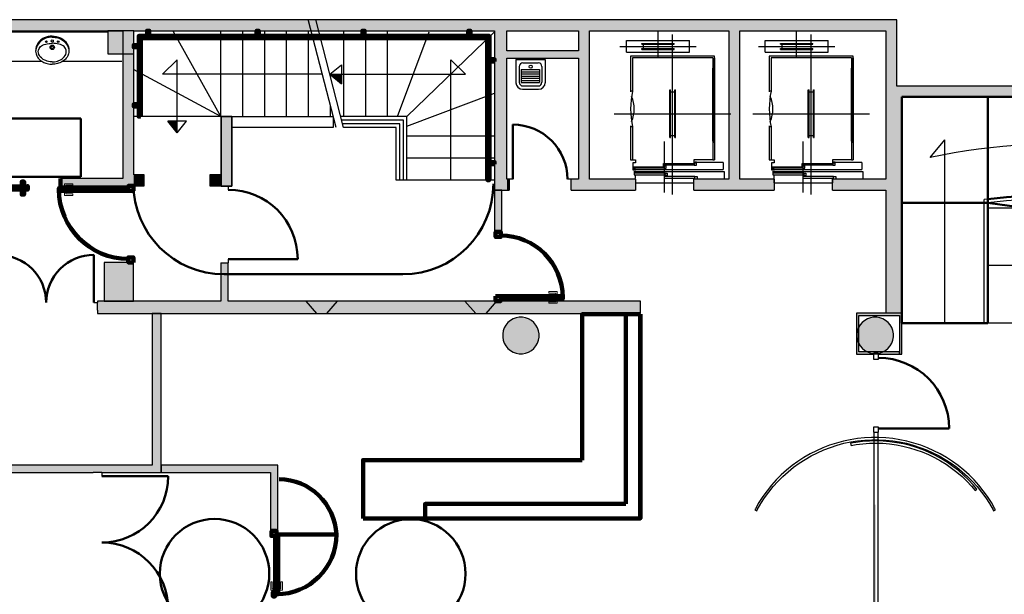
# Model space of a CAD drawing. Header units: metres. Extents: x -1 to 555, y -65 to 31.
# Tile 8 of 14: x 409 to 423, y 20 to 28. Entities that reach past the tile are written whole.
import ezdxf

# ---------------------------------------------------------------- set-up
doc = ezdxf.new("R2010")
doc.units = ezdxf.units.M
doc.linetypes.add('CONTINUA', pattern=[0])
doc.linetypes.add('VERDECKT', pattern=[9.525, 6.35, -3.175])
for name, color, linetype, lineweight in [('3D PB MURS', 7, 'CONTINUA', 25), ('3D PB MURS NOUS', 7, 'CONTINUA', 25), ('3D PB PILAR', 7, 'CONTINUA', 25), ('PB ESCALES 2D', 7, 'CONTINUA', 25), ('PB MOBLES', 7, 'CONTINUA', 25)]:
    doc.layers.add(name, color=color, linetype=linetype, lineweight=lineweight)

# ---------------------------------------------------------------- blocks, each defined once
blk = doc.blocks.new('_CLOSEDFILLED')
at = {"color": 0, "linetype": 'ByBlock', "lineweight": -2}
blk.add_solid([(-1, 0), (0, 0), (-1, 0)], dxfattribs=at)
blk = doc.blocks.new('OBJETO_COMPLEJO_0')
at = {"layer": '3D PB MURS', "color": 7, "linetype": 'CONTINUA', "lineweight": 25, "transparency": 33554687}
for points in [[(412.028, 26.901), (412.028, 25.949), (412.178, 25.949), (412.178, 26.901)], [(412.028, 25.949), (412.028, 26.901), (412.178, 26.901), (412.178, 25.949)], [(412.028, 25.949), (412.028, 26.901), (412.028, 26.901), (412.028, 25.949)], [(412.028, 26.901), (412.178, 26.901), (412.178, 26.901), (412.028, 26.901)], [(412.178, 26.901), (412.178, 25.949), (412.178, 25.949), (412.178, 26.901)], [(412.178, 25.949), (412.028, 25.949), (412.028, 25.949), (412.178, 25.949)]]:
    blk.add_lwpolyline(points, close=True, dxfattribs=at)
blk = doc.blocks.new('OBJETO_COMPLEJO_1')
at = {"layer": '3D PB MURS NOUS', "color": 240, "linetype": 'CONTINUA', "lineweight": 140, "transparency": 33554687}
for points in [[(411.015, 28.008), (411.015, 28.078), (411.045, 28.078), (411.045, 28.008), (411.015, 28.008)], [(412.515, 28.008), (412.515, 28.078), (412.545, 28.078), (412.545, 28.008), (412.515, 28.008)], [(413.965, 28.008), (413.965, 28.078), (413.995, 28.078), (413.995, 28.008), (413.965, 28.008)], [(415.415, 28.008), (415.415, 28.078), (415.445, 28.078), (415.445, 28.008), (415.415, 28.008)], [(410.93, 26.9), (410.9, 26.901), (410.9, 28.008), (415.706, 28.008), (415.706, 26.031), (415.676, 26.031), (415.676, 27.978), (410.93, 27.978), (410.93, 26.9)], [(410.9, 27.851), (410.831, 27.851), (410.831, 27.881), (410.9, 27.881), (410.9, 27.851)], [(415.776, 27.657), (415.706, 27.657), (415.706, 27.687), (415.776, 27.687), (415.776, 27.657)], [(410.9, 27.041), (410.831, 27.041), (410.831, 27.071), (410.9, 27.071), (410.9, 27.041)], [(415.776, 26.247), (415.706, 26.247), (415.706, 26.277), (415.776, 26.277), (415.776, 26.247)]]:
    blk.add_lwpolyline(points, close=True, dxfattribs=at)

msp = doc.modelspace()

# ---------------------------------------------------------------- hatches: boundary and pattern name
at = {"layer": '3D PB MURS', "linetype": 'CONTINUA', "lineweight": 18, "true_color": 0xa0a0a0, "transparency": 33554687}
for points in [[(421.287, 28.228), (407.276, 28.228), (407.276, 28.078), (408.779, 28.078), (408.779, 28.08), (408.879, 28.08), (408.879, 28.078), (421.287, 28.078)], [(410.831, 25.951), (410.831, 28.078), (410.681, 28.078), (410.681, 25.951)], [(415.776, 28.078), (415.776, 25.891), (415.946, 25.891), (415.946, 28.078)], [(417.076, 26.041), (417.076, 28.078), (416.926, 28.078), (416.926, 26.041)], [(419.137, 26.04), (419.137, 28.078), (418.987, 28.078), (418.987, 26.04)], [(421.287, 27.32), (421.287, 28.078), (421.137, 28.078), (421.137, 27.32)], [(415.946, 27.701), (416.926, 27.701), (416.926, 27.801), (415.946, 27.801)], [(426.658, 27.32), (421.137, 27.32), (421.137, 27.171), (421.356, 27.171), (421.356, 27.17), (426.627, 27.17)], [(421.356, 24.204), (421.356, 27.171), (421.136, 27.171), (421.136, 24.204)], [(412.178, 25.951), (412.178, 26.901), (412.028, 26.901), (412.028, 25.951)], [(409.828, 25.951), (410.681, 25.951), (410.681, 26.051), (409.828, 26.051)], [(410.831, 25.951), (410.976, 25.951), (410.976, 26.101), (410.831, 26.101)], [(411.876, 25.951), (412.028, 25.951), (412.028, 26.101), (411.876, 26.101)], [(415.946, 26.041), (415.946, 25.891), (415.976, 25.891), (415.976, 26.041)], [(416.826, 25.891), (417.706, 25.891), (417.706, 26.041), (416.826, 26.041)], [(418.506, 25.891), (419.606, 25.891), (419.606, 26.041), (419.137, 26.041), (419.137, 26.04), (418.987, 26.04), (418.987, 26.041), (418.506, 26.041)], [(420.406, 26.041), (420.406, 25.891), (421.136, 25.891), (421.136, 26.041)], [(412.127, 24.371), (412.127, 24.898), (412.027, 24.898), (412.027, 24.371)], [(417.775, 24.371), (410.336, 24.371), (410.336, 24.351), (410.336, 24.351), (410.336, 24.247), (410.336, 24.247), (410.336, 24.201), (413.338, 24.201), (413.476, 24.201), (417.775, 24.201)], [(411.206, 22.021), (411.206, 24.201), (411.086, 24.201), (411.086, 22.021)], [(406.086, 22.021), (411.086, 22.021), (411.086, 22.121), (406.086, 22.121)], [(410.276, 22.02), (410.396, 22.02), (410.396, 22.021), (410.276, 22.021)]]:
    msp.add_hatch(color=253, dxfattribs=at).paths.add_polyline_path(points)
at = {"layer": '3D PB MURS', "linetype": 'CONTINUA', "lineweight": 18, "true_color": 0xababab, "transparency": 33554687}
for points in [[(421.356, 24.204), (420.736, 24.204), (420.736, 24.174), (421.356, 24.174)], [(420.736, 24.174), (420.736, 23.674), (420.766, 23.674), (420.766, 24.174)], [(421.356, 23.644), (421.356, 24.174), (421.326, 24.174), (421.326, 23.644)], [(421.032, 23.644), (421.326, 23.644), (421.326, 23.674), (420.736, 23.674), (420.736, 23.644), (420.972, 23.644), (420.972, 23.663), (421.032, 23.663)]]:
    msp.add_hatch(color=253, dxfattribs=at).paths.add_polyline_path(points)
at = {"layer": '3D PB MURS', "linetype": 'CONTINUA', "lineweight": 13, "transparency": 33554687}
msp.add_hatch(color=52, dxfattribs=at).paths.add_polyline_path([(420.975, 21.578), (420.975, 19.771), (421.005, 19.771), (421.005, 21.578)])
at = {"layer": '3D PB MURS NOUS', "linetype": 'CONTINUA', "lineweight": 18, "transparency": 33554687}
for points in [[(415.876, 25.321), (415.876, 25.891), (415.776, 25.891), (415.776, 25.321)], [(413.625, 24.371), (413.188, 24.371), (413.338, 24.201), (413.476, 24.201)], [(415.776, 24.371), (415.37, 24.371), (415.52, 24.201), (415.659, 24.201), (415.807, 24.371), (415.776, 24.371)]]:
    msp.add_hatch(color=220, dxfattribs=at).paths.add_polyline_path(points)
at = {"layer": '3D PB MURS NOUS', "linetype": 'CONTINUA', "lineweight": 18, "true_color": 0xff3838, "transparency": 33554687}
for points in [[(411.206, 22.021), (412.804, 22.021), (412.804, 22.121), (411.206, 22.121)], [(412.704, 22.021), (412.704, 21.221), (412.804, 21.221), (412.804, 22.021)]]:
    msp.add_hatch(color=20, dxfattribs=at).paths.add_polyline_path(points)
at = {"layer": '3D PB PILAR', "linetype": 'CONTINUA', "lineweight": 18, "transparency": 33554687}
for points in [[(410.476, 27.761), (410.831, 27.761), (410.831, 28.078), (410.476, 28.078)], [(410.426, 24.371), (410.826, 24.371), (410.826, 24.901), (410.426, 24.901)], [(416.159, 24.149), (416.115, 24.149), (416.072, 24.142), (416.031, 24.127), (415.994, 24.105), (415.96, 24.077), (415.932, 24.043), (415.91, 24.006), (415.895, 23.965), (415.888, 23.922), (415.888, 23.878), (415.895, 23.835), (415.91, 23.794), (415.932, 23.756), (415.96, 23.722), (415.994, 23.694), (416.031, 23.673), (416.072, 23.658), (416.115, 23.65), (416.159, 23.65), (416.202, 23.658), (416.243, 23.673), (416.281, 23.694), (416.314, 23.722), (416.343, 23.756), (416.364, 23.794), (416.379, 23.835), (416.387, 23.878), (416.387, 23.922), (416.379, 23.965), (416.364, 24.006), (416.343, 24.043), (416.314, 24.077), (416.281, 24.105), (416.243, 24.127), (416.202, 24.142)], [(421.013, 24.15), (420.97, 24.15), (420.927, 24.143), (420.886, 24.128), (420.848, 24.106), (420.814, 24.078), (420.786, 24.045), (420.764, 24.007), (420.749, 23.966), (420.742, 23.923), (420.742, 23.879), (420.749, 23.836), (420.764, 23.795), (420.786, 23.757), (420.814, 23.724), (420.848, 23.695), (420.886, 23.674), (420.927, 23.659), (420.97, 23.651), (421.013, 23.651), (421.056, 23.659), (421.097, 23.674), (421.135, 23.695), (421.169, 23.724), (421.197, 23.757), (421.219, 23.795), (421.234, 23.836), (421.241, 23.879), (421.241, 23.923), (421.234, 23.966), (421.219, 24.007), (421.197, 24.045), (421.169, 24.078), (421.135, 24.106), (421.097, 24.128), (421.056, 24.143)]]:
    msp.add_hatch(color=9, dxfattribs=at).paths.add_polyline_path(points)

# ---------------------------------------------------------------- linework, layer by layer
at = {"layer": '3D PB MURS', "color": 7, "linetype": 'CONTINUA', "lineweight": 25, "transparency": 33554687}
for p, q in [((421.287, 28.228), (407.276, 28.228)), ((421.287, 28.078), (421.287, 28.228)), ((408.879, 28.078), (410.681, 28.078)), ((410.681, 28.078), (410.681, 26.051)), ((410.831, 28.078), (415.776, 28.078)), ((410.831, 26.101), (410.831, 28.078)), ((415.776, 28.078), (415.776, 25.891)), ((415.946, 28.078), (416.926, 28.078)), ((415.946, 27.801), (415.946, 28.078)), ((416.926, 28.078), (416.926, 27.801)), ((417.076, 28.078), (418.987, 28.078)), ((417.076, 26.041), (417.076, 28.078)), ((418.987, 28.078), (418.987, 26.041)), ((419.137, 28.078), (421.137, 28.078)), ((419.137, 26.041), (419.137, 28.078)), ((421.137, 28.078), (421.137, 27.32)), ((421.287, 27.32), (421.287, 28.078)), ((416.926, 27.801), (415.946, 27.801)), ((415.946, 27.701), (416.926, 27.701)), ((415.946, 26.041), (415.946, 27.701)), ((416.926, 27.701), (416.926, 26.041)), ((421.137, 27.32), (421.137, 27.171)), ((426.658, 27.32), (421.287, 27.32)), ((421.137, 27.171), (421.136, 27.171)), ((421.136, 27.171), (421.136, 26.041)), ((421.356, 27.17), (426.627, 27.17)), ((421.356, 24.204), (421.356, 27.17)), ((412.178, 26.901), (412.028, 26.901)), ((412.028, 26.901), (412.028, 26.101)), ((412.178, 25.951), (412.178, 26.901)), ((410.681, 26.051), (409.828, 26.051)), ((409.828, 26.051), (409.828, 25.951)), ((410.976, 26.101), (410.831, 26.101)), ((410.976, 25.951), (410.976, 26.101)), ((412.028, 26.101), (411.876, 26.101)), ((411.876, 26.101), (411.876, 25.951)), ((409.828, 25.951), (410.681, 25.951)), ((410.681, 25.951), (410.831, 25.951)), ((410.831, 25.951), (410.976, 25.951)), ((411.876, 25.951), (412.028, 25.951)), ((412.028, 25.951), (412.178, 25.951)), ((412.127, 25.949), (412.127, 25.899)), ((415.976, 26.041), (415.946, 26.041)), ((415.976, 26.041), (415.976, 25.891)), ((416.026, 26.041), (415.976, 26.041)), ((416.826, 26.041), (416.776, 26.041)), ((416.826, 25.891), (416.826, 26.041)), ((416.926, 26.041), (416.826, 26.041)), ((417.706, 26.041), (417.076, 26.041)), ((417.706, 26.041), (417.706, 25.891)), ((418.506, 25.891), (418.506, 26.041)), ((418.987, 26.041), (418.506, 26.041)), ((419.606, 26.041), (419.137, 26.041)), ((419.606, 26.041), (419.606, 25.891)), ((420.406, 25.891), (420.406, 26.041)), ((421.136, 26.041), (420.406, 26.041)), ((415.776, 25.891), (415.946, 25.891)), ((415.946, 25.891), (415.976, 25.891)), ((416.826, 25.891), (417.706, 25.891)), ((418.506, 25.891), (419.606, 25.891)), ((420.406, 25.891), (421.136, 25.891)), ((421.136, 25.891), (421.136, 24.204)), ((412.027, 24.898), (412.127, 24.898)), ((412.027, 24.898), (412.027, 24.371)), ((412.127, 24.948), (412.127, 24.898)), ((412.127, 24.371), (412.127, 24.898)), ((409.631, 24.35), (409.632, 24.35)), ((410.286, 24.351), (410.336, 24.351)), ((412.027, 24.371), (410.336, 24.371)), ((410.336, 24.371), (410.336, 24.351)), ((410.336, 24.247), (410.336, 24.351)), ((410.336, 24.351), (410.336, 24.351)), ((417.775, 24.371), (412.127, 24.371)), ((417.775, 24.201), (417.775, 24.371)), ((410.336, 24.247), (410.336, 24.247)), ((410.336, 24.247), (410.336, 24.201)), ((410.336, 24.201), (413.338, 24.201)), ((411.206, 24.201), (411.086, 24.201)), ((411.086, 24.201), (411.086, 22.121)), ((411.206, 22.021), (411.206, 24.201)), ((413.338, 24.201), (413.476, 24.201)), ((413.476, 24.201), (417.775, 24.201)), ((421.136, 24.204), (420.736, 24.204)), ((420.736, 24.204), (420.736, 24.174)), ((420.736, 24.174), (420.736, 23.674)), ((420.766, 24.174), (421.326, 24.174)), ((420.766, 23.674), (420.766, 24.174)), ((421.356, 24.204), (421.136, 24.204)), ((421.326, 24.174), (421.326, 23.644)), ((421.356, 24.174), (421.356, 24.204)), ((421.356, 24.204), (421.356, 24.204)), ((421.356, 24.204), (421.356, 24.204)), ((421.356, 23.644), (421.356, 24.174)), ((420.736, 23.674), (420.736, 23.644)), ((420.736, 23.644), (420.972, 23.644)), ((421.326, 23.674), (420.766, 23.674)), ((421.032, 23.663), (420.972, 23.663)), ((420.972, 23.663), (420.972, 23.644)), ((420.972, 23.644), (420.972, 23.643)), ((421.032, 23.643), (420.972, 23.643)), ((421.032, 23.644), (421.032, 23.663)), ((421.032, 23.643), (421.032, 23.644)), ((421.032, 23.644), (421.326, 23.644)), ((421.326, 23.644), (421.326, 23.674)), ((421.326, 23.644), (421.356, 23.644)), ((420.972, 22.574), (421.032, 22.574)), ((420.972, 22.574), (420.972, 22.501)), ((421.032, 22.501), (421.032, 22.574)), ((420.461, 22.425), (420.368, 22.394)), ((420.556, 22.45), (420.461, 22.425)), ((420.47, 22.396), (420.563, 22.421)), ((420.651, 22.47), (420.556, 22.45)), ((420.563, 22.421), (420.657, 22.441)), ((420.748, 22.486), (420.651, 22.47)), ((420.726, 22.433), (420.656, 22.421)), ((420.656, 22.421), (420.662, 22.391)), ((420.657, 22.441), (420.752, 22.456)), ((420.662, 22.391), (420.731, 22.403)), ((420.819, 22.445), (420.726, 22.433)), ((420.731, 22.403), (420.822, 22.415)), ((420.845, 22.496), (420.748, 22.486)), ((420.752, 22.456), (420.848, 22.466)), ((420.913, 22.452), (420.819, 22.445)), ((420.822, 22.415), (420.914, 22.422)), ((420.943, 22.501), (420.845, 22.496)), ((420.848, 22.466), (420.944, 22.471)), ((421.006, 22.453), (420.913, 22.452)), ((420.914, 22.422), (421.006, 22.423)), ((420.972, 22.501), (420.943, 22.501)), ((420.944, 22.471), (421.04, 22.471)), ((421.032, 22.501), (420.972, 22.501)), ((420.972, 22.501), (420.972, 22.498)), ((420.972, 22.498), (420.972, 18.834)), ((421.1, 22.45), (421.006, 22.453)), ((421.006, 22.423), (421.098, 22.421)), ((421.032, 22.498), (421.032, 22.501)), ((421.041, 22.501), (421.032, 22.501)), ((421.032, 18.834), (421.032, 22.498)), ((421.04, 22.471), (421.136, 22.466)), ((421.139, 22.496), (421.041, 22.501)), ((421.098, 22.421), (421.19, 22.413)), ((421.194, 22.443), (421.1, 22.45)), ((421.136, 22.466), (421.232, 22.456)), ((421.236, 22.486), (421.139, 22.496)), ((421.19, 22.413), (421.282, 22.4)), ((421.287, 22.43), (421.194, 22.443)), ((421.232, 22.456), (421.327, 22.441)), ((421.332, 22.47), (421.236, 22.486)), ((421.282, 22.4), (421.372, 22.383)), ((421.379, 22.412), (421.287, 22.43)), ((421.327, 22.441), (421.421, 22.421)), ((421.428, 22.45), (421.332, 22.47)), ((421.47, 22.39), (421.379, 22.412)), ((421.421, 22.421), (421.514, 22.396)), ((421.523, 22.425), (421.428, 22.45)), ((421.616, 22.394), (421.523, 22.425)), ((420.1, 22.275), (420.016, 22.226)), ((420.188, 22.32), (420.1, 22.275)), ((420.115, 22.249), (420.2, 22.292)), ((420.277, 22.359), (420.188, 22.32)), ((420.2, 22.292), (420.288, 22.332)), ((420.368, 22.394), (420.277, 22.359)), ((420.288, 22.332), (420.378, 22.366)), ((420.378, 22.366), (420.47, 22.396)), ((421.372, 22.383), (421.462, 22.361)), ((421.462, 22.361), (421.55, 22.334)), ((421.56, 22.363), (421.47, 22.39)), ((421.514, 22.396), (421.606, 22.366)), ((421.55, 22.334), (421.637, 22.303)), ((421.648, 22.331), (421.56, 22.363)), ((421.606, 22.366), (421.695, 22.332)), ((421.707, 22.359), (421.616, 22.394)), ((421.637, 22.303), (421.722, 22.267)), ((421.734, 22.294), (421.648, 22.331)), ((421.695, 22.332), (421.783, 22.292)), ((421.796, 22.32), (421.707, 22.359)), ((421.722, 22.267), (421.805, 22.227)), ((421.819, 22.253), (421.734, 22.294)), ((421.783, 22.292), (421.869, 22.249)), ((421.883, 22.275), (421.796, 22.32)), ((421.968, 22.226), (421.883, 22.275)), ((419.934, 22.173), (419.854, 22.115)), ((419.873, 22.092), (419.951, 22.148)), ((420.016, 22.226), (419.934, 22.173)), ((419.951, 22.148), (420.031, 22.201)), ((420.031, 22.201), (420.115, 22.249)), ((421.805, 22.227), (421.886, 22.182)), ((421.901, 22.208), (421.819, 22.253)), ((421.869, 22.249), (421.953, 22.201)), ((421.886, 22.182), (421.964, 22.134)), ((421.981, 22.159), (421.901, 22.208)), ((421.953, 22.201), (422.033, 22.148)), ((421.964, 22.134), (422.04, 22.081)), ((422.05, 22.173), (421.968, 22.226)), ((422.058, 22.105), (421.981, 22.159)), ((422.033, 22.148), (422.111, 22.092)), ((422.129, 22.115), (422.05, 22.173)), ((406.086, 22.021), (410.276, 22.021)), ((411.086, 22.121), (408.796, 22.121)), ((410.276, 22.021), (410.276, 22.02)), ((410.396, 22.02), (410.276, 22.02)), ((410.396, 22.02), (410.396, 22.021)), ((410.396, 22.021), (411.086, 22.021)), ((410.396, 22.02), (410.396, 21.97)), ((411.086, 22.021), (411.206, 22.021)), ((419.778, 22.054), (419.706, 21.988)), ((419.726, 21.967), (419.798, 22.031)), ((419.854, 22.115), (419.778, 22.054)), ((419.798, 22.031), (419.873, 22.092)), ((422.04, 22.081), (422.113, 22.024)), ((422.132, 22.047), (422.058, 22.105)), ((422.111, 22.092), (422.186, 22.031)), ((422.113, 22.024), (422.183, 21.964)), ((422.205, 22.054), (422.129, 22.115)), ((422.203, 21.986), (422.132, 22.047)), ((422.186, 22.031), (422.257, 21.967)), ((422.278, 21.988), (422.205, 22.054)), ((419.637, 21.919), (419.571, 21.847)), ((419.594, 21.827), (419.658, 21.899)), ((419.706, 21.988), (419.637, 21.919)), ((419.658, 21.899), (419.726, 21.967)), ((422.183, 21.964), (422.249, 21.9)), ((422.271, 21.921), (422.203, 21.986)), ((422.249, 21.9), (422.312, 21.833)), ((422.257, 21.967), (422.326, 21.899)), ((422.335, 21.853), (422.271, 21.921)), ((422.347, 21.919), (422.278, 21.988)), ((422.326, 21.899), (422.39, 21.827)), ((422.413, 21.847), (422.347, 21.919)), ((419.51, 21.77), (419.452, 21.691)), ((419.477, 21.674), (419.533, 21.752)), ((419.571, 21.847), (419.51, 21.77)), ((419.533, 21.752), (419.594, 21.827)), ((422.312, 21.833), (422.363, 21.773)), ((422.386, 21.791), (422.335, 21.853)), ((422.363, 21.773), (422.386, 21.791)), ((422.39, 21.827), (422.451, 21.752)), ((422.474, 21.77), (422.413, 21.847)), ((422.451, 21.752), (422.507, 21.674)), ((422.532, 21.691), (422.474, 21.77)), ((419.399, 21.609), (419.35, 21.525)), ((419.376, 21.51), (419.424, 21.594)), ((419.452, 21.691), (419.399, 21.609)), ((419.424, 21.594), (419.477, 21.674)), ((422.507, 21.674), (422.56, 21.594)), ((422.585, 21.609), (422.532, 21.691)), ((422.56, 21.594), (422.608, 21.51)), ((422.634, 21.525), (422.585, 21.609)), ((419.35, 21.525), (419.342, 21.509)), ((419.342, 21.509), (419.368, 21.495)), ((419.368, 21.495), (419.376, 21.51)), ((422.608, 21.51), (422.615, 21.495)), ((422.615, 21.495), (422.642, 21.509)), ((422.642, 21.509), (422.634, 21.525)), ((410.396, 21.061), (410.396, 21.06))]:
    msp.add_line(p, q, dxfattribs=at)
at = {"layer": '3D PB MURS', "color": 202, "linetype": 'CONTINUA', "lineweight": 50, "transparency": 33554687}
for p, q in [((416.026, 26.041), (416.026, 26.791)), ((410.286, 24.351), (410.286, 25.005)), ((412.127, 24.948), (413.078, 24.948)), ((421.037, 22.624), (422.005, 22.624)), ((410.396, 21.97), (411.305, 21.97))]:
    msp.add_line(p, q, dxfattribs=at)
at = {"layer": '3D PB MURS', "color": 7, "linetype": 'CONTINUA', "lineweight": 25, "transparency": 33554687}
for points in [[(420.967, 23.643), (420.967, 23.573), (421.037, 23.573), (421.037, 23.643), (420.967, 23.643)], [(420.967, 22.644), (420.967, 22.574), (421.037, 22.574), (421.037, 22.644), (420.967, 22.644)]]:
    msp.add_lwpolyline(points, close=True, dxfattribs=at)
at = {"layer": '3D PB MURS', "color": 202, "linetype": 'CONTINUA', "lineweight": 50, "transparency": 33554687}
for centre, radius, start, end in [((416.026, 26.041), 0.75, 0, 90), ((412.127, 24.948), 0.951, 0, 90), ((408.977, 24.35), 0.654, 0.0414, 90.0414), ((410.286, 24.351), 0.654, 90.0414, 180.0414), ((421.037, 22.624), 0.969, 0, 90), ((410.396, 21.97), 0.909, 270, 0), ((410.396, 20.151), 0.909, 0, 90)]:
    msp.add_arc(centre, radius, start, end, dxfattribs=at)
at = {"layer": '3D PB MURS NOUS', "color": 7, "linetype": 'CONTINUA', "lineweight": 25, "transparency": 33554687}
for p, q in [((415.876, 25.891), (415.776, 25.891)), ((415.776, 25.891), (415.776, 25.321)), ((415.876, 25.321), (415.876, 25.891)), ((415.876, 25.321), (415.776, 25.321)), ((413.625, 24.371), (413.188, 24.371)), ((413.188, 24.371), (413.338, 24.201)), ((413.476, 24.201), (413.625, 24.371)), ((415.776, 24.371), (415.37, 24.371)), ((415.37, 24.371), (415.52, 24.201)), ((415.659, 24.201), (415.807, 24.371)), ((415.776, 24.371), (415.776, 24.371)), ((415.776, 24.371), (415.776, 24.371)), ((415.776, 24.371), (415.807, 24.371)), ((413.338, 24.201), (413.476, 24.201)), ((415.519, 24.201), (415.659, 24.201)), ((415.52, 24.201), (415.659, 24.201)), ((412.804, 22.121), (411.206, 22.121)), ((411.206, 22.121), (411.206, 22.021)), ((411.206, 22.021), (412.704, 22.021)), ((412.704, 22.021), (412.704, 21.221)), ((412.804, 22.021), (412.804, 22.121)), ((412.804, 21.221), (412.804, 22.021)), ((412.804, 21.221), (412.704, 21.221))]:
    msp.add_line(p, q, dxfattribs=at)
at = {"layer": '3D PB MURS NOUS', "color": 240, "linetype": 'VERDECKT', "lineweight": 140, "transparency": 33554687}
for p, q in [((417.77, 24.191), (417.77, 21.391)), ((417.775, 24.191), (417.775, 21.391))]:
    msp.add_line(p, q, dxfattribs=at)
at = {"layer": '3D PB MURS NOUS', "linetype": 'CONTINUA', "transparency": 33554687}
msp.add_line((417.775, 24.191), (417.775, 21.391), dxfattribs=at)
at = {"layer": '3D PB MURS NOUS', "linetype": 'CONTINUA', "lineweight": 140, "transparency": 33554687}
for p, q in [((413.975, 21.391), (416.925, 21.391)), ((417.625, 21.391), (414.825, 21.391)), ((415.925, 21.391), (417.775, 21.391))]:
    msp.add_line(p, q, dxfattribs=at)
at = {"layer": '3D PB MURS NOUS', "color": 240, "linetype": 'CONTINUA', "lineweight": 140, "transparency": 33554687}
msp.add_line((412.809, 21.171), (413.609, 21.171), dxfattribs=at)
for points in [[(409.828, 26.051), (409.828, 26.001), (409.828, 25.951), (409.828, 26.001), (409.828, 26.051)], [(409.378, 25.941), (408.428, 25.941), (408.428, 25.951), (408.428, 25.901), (409.378, 25.901), (409.378, 25.951), (409.378, 25.941)], [(409.328, 25.941), (409.298, 25.941), (409.298, 26.011), (409.328, 26.011), (409.328, 25.941)], [(409.806, 25.881), (410.756, 25.881), (410.756, 25.901), (410.756, 25.921), (409.806, 25.921), (409.806, 25.901), (409.806, 25.881)], [(410.826, 25.881), (410.826, 25.951), (410.756, 25.951), (410.756, 25.881), (410.826, 25.881)], [(409.328, 25.901), (409.298, 25.901), (409.298, 25.831), (409.328, 25.831), (409.328, 25.901)], [(415.791, 25.321), (415.791, 25.251), (415.861, 25.251), (415.861, 25.321), (415.791, 25.321)], [(410.826, 24.901), (410.826, 24.971), (410.756, 24.971), (410.756, 24.901), (410.826, 24.901)], [(415.791, 24.441), (415.791, 24.371), (415.861, 24.371), (415.861, 24.441), (415.791, 24.441)], [(416.711, 24.441), (415.861, 24.441), (415.861, 24.421), (415.861, 24.401), (416.711, 24.401), (416.711, 24.421), (416.711, 24.441)], [(412.719, 21.221), (412.719, 21.151), (412.789, 21.151), (412.789, 21.221), (412.719, 21.221)], [(412.769, 21.151), (412.769, 20.351), (412.789, 20.351), (412.809, 20.351), (412.809, 21.171), (412.789, 21.171), (412.789, 21.151), (412.769, 21.151)], [(412.769, 20.381), (412.739, 20.381), (412.739, 20.321), (412.769, 20.321), (412.769, 20.381)]]:
    msp.add_lwpolyline(points, close=True, dxfattribs=at)
at = {"layer": '3D PB MURS NOUS', "color": 40, "linetype": 'CONTINUA', "lineweight": 18, "transparency": 33554687}
for points in [[(409.866, 25.921), (409.916, 25.921), (409.916, 25.931), (409.866, 25.931), (409.866, 25.921)], [(409.881, 25.931), (409.901, 25.931), (409.901, 25.961), (409.996, 25.961), (409.996, 25.981), (409.881, 25.981), (409.881, 25.931)], [(409.866, 25.871), (409.916, 25.871), (409.916, 25.881), (409.866, 25.881), (409.866, 25.871)], [(409.881, 25.871), (409.901, 25.871), (409.901, 25.841), (409.996, 25.841), (409.996, 25.821), (409.881, 25.821), (409.881, 25.871)], [(416.636, 24.451), (416.616, 24.451), (416.616, 24.481), (416.521, 24.481), (416.521, 24.501), (416.636, 24.501), (416.636, 24.451)], [(416.651, 24.451), (416.601, 24.451), (416.601, 24.441), (416.651, 24.441), (416.651, 24.451)], [(416.636, 24.391), (416.616, 24.391), (416.616, 24.361), (416.521, 24.361), (416.521, 24.341), (416.636, 24.341), (416.636, 24.391)], [(416.651, 24.401), (416.601, 24.401), (416.601, 24.391), (416.651, 24.391), (416.651, 24.401)], [(412.759, 20.406), (412.759, 20.426), (412.729, 20.426), (412.729, 20.521), (412.709, 20.521), (412.709, 20.406), (412.759, 20.406)], [(412.869, 20.406), (412.869, 20.521), (412.849, 20.521), (412.849, 20.426), (412.819, 20.426), (412.819, 20.406), (412.869, 20.406)], [(412.759, 20.441), (412.759, 20.391), (412.769, 20.391), (412.769, 20.441), (412.759, 20.441)], [(412.809, 20.441), (412.809, 20.391), (412.819, 20.391), (412.819, 20.441), (412.809, 20.441)]]:
    msp.add_lwpolyline(points, close=True, dxfattribs=at)
at = {"layer": '3D PB MURS NOUS', "linetype": 'CONTINUA', "lineweight": 140, "transparency": 33554687}
for points in [[(416.975, 22.191), (416.975, 24.191), (417.775, 24.191)], [(417.775, 24.191), (417.575, 24.191), (417.575, 21.591)], [(417.625, 21.391), (417.775, 21.391), (417.775, 24.191)], [(416.975, 22.191), (413.975, 22.191), (413.975, 21.391)], [(414.825, 21.391), (414.825, 21.591), (417.575, 21.591)]]:
    msp.add_lwpolyline(points, dxfattribs=at)
at = {"layer": '3D PB MURS NOUS', "color": 240, "linetype": 'CONTINUA', "lineweight": 140, "transparency": 33554687}
for centre, radius, start, end in [((410.756, 25.901), 0.95, 180, 270), ((415.861, 24.421), 0.85, 0, 90), ((412.81, 21.131), 0.8, 2.8653, 88.9936), ((412.789, 21.171), 0.82, 270, 0)]:
    msp.add_arc(centre, radius, start, end, dxfattribs=at)
at = {"layer": '3D PB PILAR', "color": 7, "linetype": 'CONTINUA', "lineweight": 25, "transparency": 33554687}
for p, q in [((410.831, 28.078), (410.476, 28.078)), ((410.476, 28.078), (410.476, 27.761)), ((410.831, 27.761), (410.831, 28.078)), ((410.476, 27.761), (410.831, 27.761)), ((422.536, 27.17), (421.356, 27.17)), ((421.356, 27.17), (421.357, 24.07)), ((426.627, 27.17), (422.536, 27.17)), ((422.537, 25.77), (422.741, 25.791)), ((422.741, 25.791), (422.945, 25.807)), ((422.537, 24.07), (422.537, 25.77)), ((422.537, 25.77), (422.537, 25.77)), ((410.826, 24.901), (410.426, 24.901)), ((410.426, 24.901), (410.426, 24.371)), ((410.826, 24.371), (410.826, 24.901)), ((410.426, 24.371), (410.826, 24.371)), ((415.932, 24.043), (415.91, 24.006)), ((415.96, 24.077), (415.932, 24.043)), ((415.994, 24.105), (415.96, 24.077)), ((416.031, 24.127), (415.994, 24.105)), ((416.072, 24.142), (416.031, 24.127)), ((416.115, 24.149), (416.072, 24.142)), ((416.159, 24.149), (416.115, 24.149)), ((416.202, 24.142), (416.159, 24.149)), ((416.243, 24.127), (416.202, 24.142)), ((416.281, 24.105), (416.243, 24.127)), ((416.314, 24.077), (416.281, 24.105)), ((416.343, 24.043), (416.314, 24.077)), ((416.364, 24.006), (416.343, 24.043)), ((420.786, 24.045), (420.764, 24.007)), ((420.814, 24.078), (420.786, 24.045)), ((420.848, 24.106), (420.814, 24.078)), ((420.886, 24.128), (420.848, 24.106)), ((420.927, 24.143), (420.886, 24.128)), ((420.97, 24.15), (420.927, 24.143)), ((421.013, 24.15), (420.97, 24.15)), ((421.056, 24.143), (421.013, 24.15)), ((421.097, 24.128), (421.056, 24.143)), ((421.135, 24.106), (421.097, 24.128)), ((421.169, 24.078), (421.135, 24.106)), ((421.197, 24.045), (421.169, 24.078)), ((421.219, 24.007), (421.197, 24.045)), ((421.357, 24.07), (422.537, 24.07)), ((415.895, 23.965), (415.888, 23.922)), ((415.888, 23.922), (415.888, 23.878)), ((415.91, 24.006), (415.895, 23.965)), ((416.379, 23.965), (416.364, 24.006)), ((416.387, 23.922), (416.379, 23.965)), ((416.387, 23.878), (416.387, 23.922)), ((420.749, 23.966), (420.742, 23.923)), ((420.742, 23.923), (420.742, 23.879)), ((420.764, 24.007), (420.749, 23.966)), ((421.234, 23.966), (421.219, 24.007)), ((421.241, 23.923), (421.234, 23.966)), ((421.241, 23.879), (421.241, 23.923)), ((415.888, 23.878), (415.895, 23.835)), ((415.895, 23.835), (415.91, 23.794)), ((415.91, 23.794), (415.932, 23.756)), ((415.932, 23.756), (415.96, 23.722)), ((416.314, 23.722), (416.343, 23.756)), ((416.343, 23.756), (416.364, 23.794)), ((416.364, 23.794), (416.379, 23.835)), ((416.379, 23.835), (416.387, 23.878)), ((420.742, 23.879), (420.749, 23.836)), ((420.749, 23.836), (420.764, 23.795)), ((420.764, 23.795), (420.786, 23.757)), ((420.786, 23.757), (420.814, 23.724)), ((421.169, 23.724), (421.197, 23.757)), ((421.197, 23.757), (421.219, 23.795)), ((421.219, 23.795), (421.234, 23.836)), ((421.234, 23.836), (421.241, 23.879)), ((415.96, 23.722), (415.994, 23.694)), ((415.994, 23.694), (416.031, 23.673)), ((416.031, 23.673), (416.072, 23.658)), ((416.072, 23.658), (416.115, 23.65)), ((416.115, 23.65), (416.159, 23.65)), ((416.159, 23.65), (416.202, 23.658)), ((416.202, 23.658), (416.243, 23.673)), ((416.243, 23.673), (416.281, 23.694)), ((416.281, 23.694), (416.314, 23.722)), ((420.814, 23.724), (420.848, 23.695)), ((420.848, 23.695), (420.886, 23.674)), ((420.886, 23.674), (420.927, 23.659)), ((420.927, 23.659), (420.97, 23.651)), ((420.97, 23.651), (421.013, 23.651)), ((421.013, 23.651), (421.056, 23.659)), ((421.056, 23.659), (421.097, 23.674)), ((421.097, 23.674), (421.135, 23.695)), ((421.135, 23.695), (421.169, 23.724))]:
    msp.add_line(p, q, dxfattribs=at)
at = {"layer": '3D PB PILAR', "color": 202, "linetype": 'CONTINUA', "lineweight": 50, "transparency": 33554687}
for p, q in [((422.536, 27.17), (421.356, 27.17)), ((421.356, 27.17), (421.357, 25.719)), ((427.262, 27.172), (422.536, 27.17)), ((422.536, 27.17), (422.537, 25.719)), ((422.537, 25.719), (422.536, 27.17)), ((422.537, 25.719), (421.357, 25.719)), ((421.357, 25.719), (421.357, 24.07)), ((421.357, 25.719), (422.537, 25.719)), ((422.537, 24.07), (422.537, 25.719)), ((422.537, 25.719), (426.834, 25.115)), ((421.357, 24.07), (422.537, 24.07))]:
    msp.add_line(p, q, dxfattribs=at)
msp.add_arc((423.482, 17.671), 8.154, 67.8293, 96.6548, dxfattribs=at)
at = {"layer": 'PB ESCALES 2D', "color": 7, "linetype": 'CONTINUA', "lineweight": 25, "transparency": 33554687}
for p, q in [((413.604, 26.751), (413.222, 28.23)), ((413.708, 26.751), (413.325, 28.23)), ((408.876, 28.061), (410.476, 28.061)), ((409.536, 27.932), (409.525, 27.918)), ((409.552, 27.948), (409.536, 27.932)), ((409.561, 27.938), (409.549, 27.928)), ((409.567, 27.96), (409.552, 27.948)), ((409.575, 27.949), (409.561, 27.938)), ((409.585, 27.971), (409.567, 27.96)), ((409.589, 27.958), (409.575, 27.949)), ((409.605, 27.981), (409.585, 27.971)), ((409.599, 27.963), (409.589, 27.958)), ((409.608, 27.968), (409.599, 27.963)), ((409.632, 27.991), (409.605, 27.981)), ((409.625, 27.975), (409.608, 27.968)), ((409.639, 27.979), (409.625, 27.975)), ((409.661, 27.998), (409.632, 27.991)), ((409.66, 27.984), (409.639, 27.979)), ((409.674, 27.987), (409.66, 27.984)), ((409.688, 28.002), (409.661, 27.998)), ((409.694, 27.989), (409.674, 27.987)), ((409.715, 28.003), (409.688, 28.002)), ((409.715, 27.99), (409.694, 27.989)), ((409.715, 28.003), (409.743, 28.002)), ((409.715, 27.99), (409.737, 27.989)), ((409.737, 27.989), (409.757, 27.987)), ((409.743, 28.002), (409.769, 27.998)), ((409.757, 27.987), (409.771, 27.984)), ((409.769, 27.998), (409.799, 27.991)), ((409.771, 27.984), (409.791, 27.979)), ((409.791, 27.979), (409.806, 27.975)), ((409.799, 27.991), (409.826, 27.981)), ((409.806, 27.975), (409.822, 27.968)), ((409.822, 27.968), (409.832, 27.963)), ((409.826, 27.981), (409.846, 27.971)), ((409.832, 27.963), (409.842, 27.958)), ((409.842, 27.958), (409.856, 27.949)), ((409.846, 27.971), (409.863, 27.96)), ((409.856, 27.949), (409.87, 27.938)), ((409.863, 27.96), (409.879, 27.948)), ((409.87, 27.938), (409.882, 27.928)), ((409.879, 27.948), (409.895, 27.932)), ((409.895, 27.932), (409.906, 27.918)), ((412.026, 26.901), (411.377, 28.061)), ((412.026, 26.901), (412.026, 28.061)), ((412.326, 26.901), (412.326, 28.061)), ((412.626, 26.901), (412.626, 28.061)), ((412.926, 26.901), (412.926, 28.061)), ((413.226, 26.901), (413.226, 28.061)), ((413.706, 28.061), (413.706, 26.901)), ((414.006, 28.061), (414.006, 26.901)), ((414.306, 28.061), (414.306, 26.901)), ((414.446, 26.901), (414.881, 28.061)), ((414.576, 26.901), (415.776, 28.061)), ((417.586, 27.783), (417.586, 27.943)), ((417.586, 27.943), (418.446, 27.943)), ((418.016, 27.713), (418.016, 28.061)), ((418.216, 25.835), (418.216, 28.026)), ((418.446, 27.783), (418.446, 27.943)), ((419.486, 27.943), (420.346, 27.943)), ((419.486, 27.783), (419.486, 27.943)), ((419.916, 27.713), (419.916, 28.061)), ((420.116, 25.835), (420.116, 28.026)), ((420.346, 27.783), (420.346, 27.943)), ((409.488, 27.813), (409.487, 27.799)), ((409.487, 27.799), (409.489, 27.779)), ((409.491, 27.839), (409.488, 27.825)), ((409.488, 27.825), (409.488, 27.813)), ((409.493, 27.833), (409.489, 27.817)), ((409.495, 27.856), (409.491, 27.839)), ((409.497, 27.844), (409.493, 27.833)), ((409.499, 27.869), (409.495, 27.856)), ((409.504, 27.863), (409.497, 27.844)), ((409.506, 27.886), (409.499, 27.869)), ((409.512, 27.879), (409.504, 27.863)), ((409.511, 27.896), (409.506, 27.886)), ((409.517, 27.907), (409.511, 27.896)), ((409.521, 27.894), (409.512, 27.879)), ((409.525, 27.918), (409.517, 27.907)), ((409.538, 27.916), (409.521, 27.894)), ((409.523, 27.792), (409.526, 27.813)), ((409.526, 27.813), (409.534, 27.835)), ((409.534, 27.835), (409.544, 27.85)), ((409.549, 27.928), (409.538, 27.916)), ((409.544, 27.85), (409.554, 27.862)), ((409.554, 27.862), (409.567, 27.872)), ((409.567, 27.872), (409.582, 27.881)), ((409.582, 27.881), (409.605, 27.889)), ((409.605, 27.889), (409.627, 27.895)), ((409.627, 27.895), (409.647, 27.899)), ((409.647, 27.899), (409.671, 27.903)), ((409.671, 27.903), (409.689, 27.905)), ((409.689, 27.905), (409.715, 27.906)), ((409.742, 27.905), (409.715, 27.906)), ((409.76, 27.903), (409.742, 27.905)), ((409.784, 27.899), (409.76, 27.903)), ((409.804, 27.895), (409.784, 27.899)), ((409.826, 27.889), (409.804, 27.895)), ((409.848, 27.881), (409.826, 27.889)), ((409.864, 27.872), (409.848, 27.881)), ((409.876, 27.862), (409.864, 27.872)), ((409.887, 27.85), (409.876, 27.862)), ((409.882, 27.928), (409.893, 27.916)), ((409.897, 27.835), (409.887, 27.85)), ((409.893, 27.916), (409.91, 27.894)), ((409.905, 27.813), (409.897, 27.835)), ((409.907, 27.792), (409.905, 27.813)), ((409.906, 27.918), (409.914, 27.907)), ((409.91, 27.894), (409.919, 27.879)), ((409.914, 27.907), (409.92, 27.896)), ((409.919, 27.879), (409.927, 27.863)), ((409.92, 27.896), (409.925, 27.886)), ((409.925, 27.886), (409.932, 27.869)), ((409.927, 27.863), (409.934, 27.844)), ((409.932, 27.869), (409.936, 27.856)), ((409.934, 27.844), (409.938, 27.833)), ((409.936, 27.856), (409.94, 27.839)), ((409.938, 27.833), (409.941, 27.817)), ((409.94, 27.839), (409.942, 27.825)), ((409.943, 27.799), (409.941, 27.779)), ((409.942, 27.825), (409.943, 27.813)), ((409.943, 27.813), (409.943, 27.799)), ((417.491, 27.863), (418.541, 27.863)), ((417.796, 27.903), (418.236, 27.903)), ((417.796, 27.893), (417.796, 27.903)), ((417.796, 27.893), (418.236, 27.893)), ((417.796, 27.823), (417.796, 27.833)), ((417.796, 27.833), (418.236, 27.833)), ((417.796, 27.823), (418.236, 27.823)), ((417.816, 27.833), (417.816, 27.893)), ((418.216, 27.833), (418.216, 27.893)), ((418.236, 27.893), (418.236, 27.903)), ((418.236, 27.823), (418.236, 27.833)), ((419.391, 27.863), (420.441, 27.863)), ((419.696, 27.893), (419.696, 27.903)), ((419.696, 27.903), (420.136, 27.903)), ((419.696, 27.893), (420.136, 27.893)), ((419.696, 27.833), (420.136, 27.833)), ((419.696, 27.823), (419.696, 27.833)), ((419.696, 27.823), (420.136, 27.823)), ((419.716, 27.833), (419.716, 27.893)), ((420.116, 27.833), (420.116, 27.893)), ((420.136, 27.893), (420.136, 27.903)), ((420.136, 27.823), (420.136, 27.833)), ((408.876, 27.661), (409.571, 27.661)), ((409.489, 27.779), (409.493, 27.763)), ((409.493, 27.763), (409.498, 27.746)), ((409.498, 27.746), (409.504, 27.733)), ((409.504, 27.733), (409.512, 27.718)), ((409.512, 27.718), (409.524, 27.701)), ((409.525, 27.773), (409.523, 27.792)), ((409.524, 27.701), (409.534, 27.69)), ((409.531, 27.753), (409.525, 27.773)), ((409.538, 27.737), (409.531, 27.753)), ((409.534, 27.69), (409.545, 27.68)), ((409.551, 27.72), (409.538, 27.737)), ((409.545, 27.68), (409.556, 27.671)), ((409.566, 27.705), (409.551, 27.72)), ((409.556, 27.671), (409.571, 27.661)), ((409.579, 27.695), (409.566, 27.705)), ((409.571, 27.661), (409.586, 27.652)), ((409.592, 27.686), (409.579, 27.695)), ((409.611, 27.675), (409.592, 27.686)), ((409.626, 27.669), (409.611, 27.675)), ((409.644, 27.662), (409.626, 27.669)), ((409.663, 27.657), (409.644, 27.662)), ((409.767, 27.657), (409.786, 27.662)), ((409.786, 27.662), (409.805, 27.669)), ((409.805, 27.669), (409.819, 27.675)), ((409.819, 27.675), (409.839, 27.686)), ((409.839, 27.686), (409.851, 27.695)), ((409.86, 27.661), (409.845, 27.652)), ((409.851, 27.695), (409.865, 27.705)), ((409.875, 27.671), (409.86, 27.661)), ((409.86, 27.661), (410.667, 27.661)), ((409.865, 27.705), (409.88, 27.72)), ((409.885, 27.68), (409.875, 27.671)), ((409.88, 27.72), (409.892, 27.737)), ((409.897, 27.69), (409.885, 27.68)), ((409.892, 27.737), (409.9, 27.753)), ((409.907, 27.701), (409.897, 27.69)), ((409.9, 27.753), (409.906, 27.773)), ((409.906, 27.773), (409.907, 27.792)), ((409.919, 27.718), (409.907, 27.701)), ((409.927, 27.733), (409.919, 27.718)), ((409.932, 27.746), (409.927, 27.733)), ((409.938, 27.763), (409.932, 27.746)), ((409.941, 27.779), (409.938, 27.763)), ((411.226, 27.481), (411.426, 27.681)), ((411.426, 26.679), (411.426, 27.681)), ((415.176, 26.031), (415.176, 27.681)), ((415.176, 27.681), (415.376, 27.481)), ((417.586, 27.783), (418.446, 27.783)), ((418.791, 27.731), (417.641, 27.731)), ((417.641, 27.731), (417.641, 27.239)), ((418.766, 27.706), (417.666, 27.706)), ((417.666, 27.706), (417.666, 27.251)), ((418.766, 27.706), (418.766, 26.306)), ((418.791, 26.541), (418.791, 27.731)), ((418.791, 27.706), (418.791, 26.306)), ((419.486, 27.783), (420.346, 27.783)), ((419.541, 27.731), (419.541, 27.239)), ((420.691, 27.731), (419.541, 27.731)), ((419.566, 27.706), (419.566, 27.251)), ((420.666, 27.706), (419.566, 27.706)), ((420.666, 27.706), (420.666, 26.306)), ((420.691, 26.541), (420.691, 27.731)), ((420.691, 27.706), (420.691, 26.306)), ((409.586, 27.652), (409.601, 27.644)), ((409.601, 27.644), (409.614, 27.638)), ((409.614, 27.638), (409.629, 27.633)), ((409.629, 27.633), (409.645, 27.628)), ((409.645, 27.628), (409.664, 27.623)), ((409.685, 27.653), (409.663, 27.657)), ((409.664, 27.623), (409.681, 27.62)), ((409.681, 27.62), (409.697, 27.619)), ((409.698, 27.651), (409.685, 27.653)), ((409.697, 27.619), (409.715, 27.618)), ((409.715, 27.651), (409.698, 27.651)), ((409.715, 27.651), (409.733, 27.651)), ((409.734, 27.619), (409.715, 27.618)), ((409.733, 27.651), (409.745, 27.653)), ((409.749, 27.62), (409.734, 27.619)), ((409.745, 27.653), (409.767, 27.657)), ((409.767, 27.623), (409.749, 27.62)), ((409.786, 27.628), (409.767, 27.623)), ((409.802, 27.633), (409.786, 27.628)), ((409.817, 27.638), (409.802, 27.633)), ((409.829, 27.644), (409.817, 27.638)), ((409.845, 27.652), (409.829, 27.644)), ((412.026, 26.901), (410.826, 27.548)), ((413.519, 27.481), (413.68, 27.61)), ((413.68, 27.61), (413.678, 27.35)), ((418.766, 26.566), (418.766, 27.566)), ((420.666, 26.566), (420.666, 27.566)), ((413.416, 27.481), (411.226, 27.481)), ((413.519, 27.481), (415.376, 27.481)), ((413.519, 27.481), (413.678, 27.35)), ((418.176, 27.266), (418.186, 27.266)), ((418.176, 26.616), (418.176, 27.266)), ((418.186, 26.616), (418.186, 27.266)), ((418.246, 27.266), (418.256, 27.266)), ((418.246, 26.616), (418.246, 27.266)), ((418.256, 26.616), (418.256, 27.266)), ((420.076, 26.616), (420.076, 27.266)), ((420.076, 27.266), (420.086, 27.266)), ((420.086, 26.616), (420.086, 27.266)), ((420.146, 26.616), (420.146, 27.266)), ((420.146, 27.266), (420.156, 27.266)), ((420.156, 26.616), (420.156, 27.266)), ((414.576, 26.771), (415.776, 27.221)), ((417.666, 27.251), (417.641, 27.251)), ((418.186, 27.241), (418.246, 27.241)), ((419.566, 27.251), (419.541, 27.251)), ((420.086, 27.241), (420.146, 27.241)), ((422.536, 25.771), (422.536, 27.171)), ((413.526, 26.901), (413.526, 27.052)), ((412.026, 26.901), (410.826, 26.901)), ((412.026, 26.901), (413.566, 26.901)), ((413.566, 26.901), (413.566, 26.751)), ((414.576, 26.901), (413.669, 26.901)), ((414.576, 26.031), (414.576, 26.901)), ((417.416, 26.941), (419.016, 26.941)), ((419.316, 26.941), (420.916, 26.941)), ((411.556, 26.839), (411.297, 26.837)), ((411.428, 26.678), (411.297, 26.837)), ((411.428, 26.678), (411.556, 26.839)), ((413.566, 26.751), (412.176, 26.751)), ((414.526, 26.851), (413.682, 26.851)), ((414.476, 26.801), (413.695, 26.801)), ((414.426, 26.751), (413.708, 26.751)), ((414.426, 26.031), (414.426, 26.751)), ((414.476, 26.031), (414.476, 26.801)), ((414.526, 26.031), (414.526, 26.851)), ((417.641, 26.775), (417.641, 26.306)), ((417.666, 26.761), (417.641, 26.761)), ((417.666, 26.761), (417.666, 26.306)), ((419.541, 26.775), (419.541, 26.306)), ((419.566, 26.761), (419.541, 26.761)), ((419.566, 26.761), (419.566, 26.306)), ((415.776, 26.631), (414.576, 26.631)), ((418.176, 26.616), (418.186, 26.616)), ((418.186, 26.641), (418.246, 26.641)), ((418.246, 26.616), (418.256, 26.616)), ((420.076, 26.616), (420.086, 26.616)), ((420.086, 26.641), (420.146, 26.641)), ((420.146, 26.616), (420.156, 26.616)), ((421.746, 26.338), (421.946, 26.583)), ((421.946, 24.071), (421.946, 26.583)), ((418.106, 25.862), (418.106, 26.56)), ((420.006, 25.862), (420.006, 26.56)), ((415.776, 26.331), (414.576, 26.331)), ((417.641, 26.306), (417.706, 26.306)), ((418.099, 26.192), (417.677, 26.192)), ((418.513, 26.237), (418.091, 26.237)), ((418.911, 26.27), (418.506, 26.27)), ((418.766, 26.306), (418.791, 26.306)), ((418.911, 26.27), (418.911, 26.176)), ((419.541, 26.306), (419.606, 26.306)), ((419.999, 26.192), (419.577, 26.192)), ((420.413, 26.237), (419.991, 26.237)), ((420.811, 26.27), (420.406, 26.27)), ((420.666, 26.306), (420.691, 26.306)), ((420.811, 26.27), (420.811, 26.176)), ((417.671, 26.176), (418.911, 26.176)), ((418.113, 26.124), (417.691, 26.124)), ((417.706, 26.051), (417.706, 26.102)), ((418.521, 26.079), (418.099, 26.079)), ((419.571, 26.176), (420.811, 26.176)), ((420.013, 26.124), (419.591, 26.124)), ((419.606, 26.051), (419.606, 26.102)), ((419.606, 25.991), (419.606, 26.051)), ((420.421, 26.079), (419.999, 26.079)), ((420.406, 26.051), (420.406, 25.991)), ((414.576, 26.031), (414.426, 26.031)), ((415.776, 26.031), (414.576, 26.031)), ((417.706, 25.991), (418.506, 25.991)), ((419.606, 25.991), (420.406, 25.991)), ((421.356, 25.721), (422.486, 25.721)), ((422.486, 24.071), (422.486, 25.765)), ((422.536, 24.071), (422.536, 25.721)), ((424.937, 25.645), (422.536, 25.645)), ((424.937, 24.858), (422.536, 24.858)), ((421.356, 24.071), (422.536, 24.071)), ((422.536, 24.071), (424.937, 24.071))]:
    msp.add_line(p, q, dxfattribs=at)
at = {"layer": 'PB ESCALES 2D', "color": 7, "lineweight": 25, "transparency": 33554687}
for p, q in [((416.069, 27.683), (416.47, 27.683)), ((416.069, 27.683), (416.069, 27.366)), ((416.47, 27.683), (416.47, 27.366)), ((416.115, 27.588), (416.115, 27.371)), ((416.143, 27.547), (416.143, 27.367)), ((416.143, 27.547), (416.394, 27.547)), ((416.165, 27.638), (416.375, 27.638)), ((416.394, 27.547), (416.394, 27.367)), ((416.425, 27.588), (416.425, 27.371)), ((416.143, 27.517), (416.394, 27.517)), ((416.143, 27.487), (416.394, 27.487)), ((416.143, 27.457), (416.394, 27.457)), ((416.143, 27.427), (416.394, 27.427)), ((416.143, 27.397), (416.394, 27.397)), ((416.143, 27.367), (416.394, 27.367)), ((416.16, 27.276), (416.38, 27.276)), ((416.165, 27.321), (416.375, 27.321))]:
    msp.add_line(p, q, dxfattribs=at)
at = {"layer": 'PB ESCALES 2D', "color": 7, "linetype": 'CONTINUA', "lineweight": 25, "transparency": 33554687}
for points in [[(417.666, 26.306), (417.706, 26.306), (417.706, 26.265), (417.671, 26.265), (417.671, 26.169), (417.711, 26.169)], [(417.707, 26.175), (417.677, 26.175), (417.677, 26.214), (418.099, 26.214), (418.099, 26.192), (418.129, 26.192), (418.129, 26.229), (418.109, 26.229)], [(418.121, 26.22), (418.091, 26.22), (418.091, 26.259), (418.513, 26.259), (418.513, 26.237), (418.543, 26.237), (418.543, 26.274), (418.523, 26.274)], [(418.766, 26.306), (418.506, 26.306), (418.506, 26.265), (418.536, 26.265)], [(419.566, 26.306), (419.606, 26.306), (419.606, 26.265), (419.571, 26.265), (419.571, 26.169), (419.611, 26.169)], [(419.607, 26.175), (419.577, 26.175), (419.577, 26.214), (419.999, 26.214), (419.999, 26.192), (420.029, 26.192), (420.029, 26.229), (420.009, 26.229)], [(420.021, 26.22), (419.991, 26.22), (419.991, 26.259), (420.413, 26.259), (420.413, 26.237), (420.443, 26.237), (420.443, 26.274), (420.423, 26.274)], [(420.666, 26.306), (420.406, 26.306), (420.406, 26.265), (420.436, 26.265)], [(417.684, 26.146), (418.924, 26.146), (418.924, 26.051)], [(417.721, 26.141), (417.691, 26.141), (417.691, 26.102), (418.113, 26.102), (418.113, 26.124), (418.143, 26.124), (418.143, 26.087), (418.123, 26.087)], [(418.129, 26.096), (418.099, 26.096), (418.099, 26.057), (418.521, 26.057), (418.521, 26.079), (418.551, 26.079), (418.551, 26.051)], [(419.584, 26.146), (420.824, 26.146), (420.824, 26.051)], [(419.621, 26.141), (419.591, 26.141), (419.591, 26.102), (420.013, 26.102), (420.013, 26.124), (420.043, 26.124), (420.043, 26.087), (420.023, 26.087)], [(420.029, 26.096), (419.999, 26.096), (419.999, 26.057), (420.421, 26.057), (420.421, 26.079), (420.451, 26.079), (420.451, 26.051)]]:
    msp.add_lwpolyline(points, dxfattribs=at)
for centre, radius in [((409.634, 27.928), 0.0122), ((409.715, 27.938), 0.0143), ((409.797, 27.928), 0.0122), ((409.715, 27.851), 0.0305), ((409.715, 27.851), 0.0187)]:
    msp.add_circle(centre, radius, dxfattribs=at)
at = {"layer": 'PB ESCALES 2D', "color": 7, "lineweight": 25, "transparency": 33554687}
msp.add_circle((416.272, 27.585), 0.0213, dxfattribs=at)
for centre, radius, start, end in [((416.165, 27.588), 0.0501, 90, 180), ((416.375, 27.588), 0.0501, 0, 90), ((416.16, 27.366), 0.0902, 180, 270), ((416.165, 27.371), 0.0501, 180, 270), ((416.375, 27.371), 0.0501, 270, 0), ((416.38, 27.366), 0.0902, 270, 0)]:
    msp.add_arc(centre, radius, start, end, dxfattribs=at)
at = {"layer": 'PB ESCALES 2D', "color": 7, "linetype": 'CONTINUA', "lineweight": 25, "transparency": 33554687}
for centre, radius, start, end in [((413.858, 35.603), 8.139, 267.7005, 268.7396), ((413.858, 35.603), 8.149, 267.7932, 268.7407), ((413.858, 35.603), 8.159, 267.8856, 268.7417), ((413.858, 35.603), 8.169, 267.9775, 268.7427), ((413.858, 35.603), 8.179, 268.0691, 268.7437), ((413.858, 35.603), 8.189, 268.1602, 268.7447), ((413.858, 35.603), 8.199, 268.2509, 268.7458), ((413.858, 35.603), 8.209, 268.3412, 268.7468), ((413.858, 35.603), 8.219, 268.4311, 268.7478), ((413.858, 35.603), 8.229, 268.5206, 268.7488), ((413.858, 35.603), 8.239, 268.6097, 268.7498), ((413.858, 35.603), 8.249, 268.6984, 268.7508), ((418.854, 27.006), 1.213, 168.3473, 191.6527), ((417.292, 27.006), 0.399, 334.7815, 25.2185), ((420.754, 27.006), 1.213, 168.3473, 191.6527), ((419.192, 27.006), 0.399, 334.7815, 25.2185), ((419.55, 27.017), 8.249, 181.2492, 181.3016), ((419.55, 27.017), 8.239, 181.2502, 181.3903), ((419.55, 27.017), 8.229, 181.2512, 181.4794), ((419.55, 27.017), 8.219, 181.2522, 181.5689), ((419.55, 27.017), 8.209, 181.2532, 181.6588), ((419.55, 27.017), 8.199, 181.2542, 181.7491), ((419.55, 27.017), 8.189, 181.2553, 181.8398), ((419.55, 27.017), 8.179, 181.2563, 181.9309), ((419.55, 27.017), 8.169, 181.2573, 182.0224), ((419.55, 27.017), 8.159, 181.2583, 182.1144), ((419.55, 27.017), 8.149, 181.2593, 182.2068), ((419.55, 27.017), 8.139, 181.2603, 182.2995), ((423.485, 18.397), 8.129, 64.6624, 102.3493), ((423.485, 17.697), 8.129, 67.7828, 97.0562), ((423.485, 17.697), 8.079, 67.7828, 96.7429)]:
    msp.add_arc(centre, radius, start, end, dxfattribs=at)
at = {"layer": 'PB MOBLES', "color": 202, "linetype": 'VERDECKT', "lineweight": 50, "transparency": 33554687}
for p, q in [((410.106, 26.876), (408.906, 26.876)), ((410.106, 26.076), (410.106, 26.876)), ((408.906, 26.076), (410.106, 26.076)), ((412.069, 24.739), (414.519, 24.739))]:
    msp.add_line(p, q, dxfattribs=at)
for centre in [(411.939, 20.634), (414.628, 20.633)]:
    msp.add_circle(centre, 0.75, dxfattribs=at)
for centre, start, end in [((412.069, 25.981), 180, 270), ((414.519, 25.981), 270, 0)]:
    msp.add_arc(centre, 1.242, start, end, dxfattribs=at)

# ---------------------------------------------------------------- block references
at = {"layer": '3D PB MURS', "color": 7, "linetype": 'CONTINUA', "lineweight": 25, "transparency": 33554687}
msp.add_blockref('OBJETO_COMPLEJO_0', (0, 0), dxfattribs=at)
at = {"layer": '3D PB MURS', "color": 7, "linetype": 'CONTINUA', "lineweight": 25, "transparency": 33554687, "xscale": 0.0002666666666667, "yscale": 0.0002666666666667, "zscale": 0.0002666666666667}
for p in [(420.992, 20.674), (420.996, 20.661), (420.988, 20.639), (420.992, 20.633)]:
    msp.add_blockref('_CLOSEDFILLED', p, dxfattribs=at)
at = {"layer": '3D PB MURS NOUS', "color": 240, "linetype": 'CONTINUA', "lineweight": 140, "transparency": 33554687}
msp.add_blockref('OBJETO_COMPLEJO_1', (0, 0), dxfattribs=at)
at = {"layer": '3D PB PILAR', "color": 7, "linetype": 'CONTINUA', "lineweight": 25, "transparency": 33554687, "xscale": 0.0002666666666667, "yscale": 0.0002666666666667, "zscale": 0.0002666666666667}
for p in [(416.137, 23.9), (420.991, 23.901)]:
    msp.add_blockref('_CLOSEDFILLED', p, dxfattribs=at)

doc.saveas('drawing.dxf')
